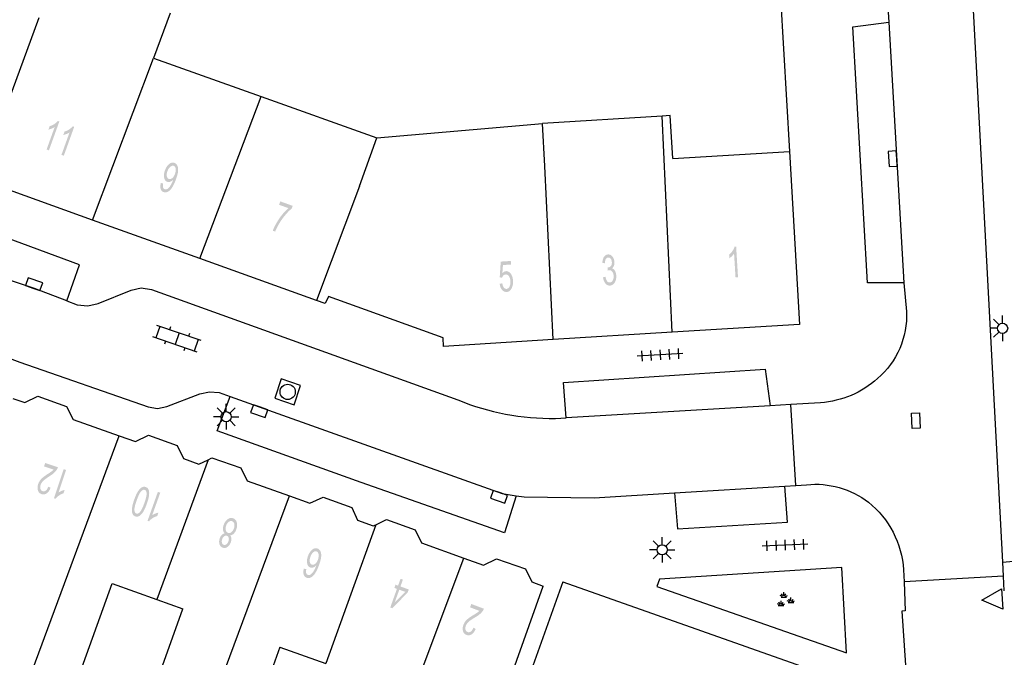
# Model space of a CAD drawing. Header units: metres. Extents: x 134521 to 134907, y 396000 to 396359.
# Tile 17 of 101: x 134570 to 134618, y 396096 to 396128. Entities that reach past the tile are written whole.
import ezdxf

# ---------------------------------------------------------------- set-up
doc = ezdxf.new("R2010")
doc.units = ezdxf.units.M
doc.header["$MEASUREMENT"] = 0

msp = doc.modelspace()

# ---------------------------------------------------------------- hatches: boundary and pattern name
at = {"linetype": 'Continuous', "lineweight": 0}
h = msp.add_hatch(color=251, dxfattribs=at)
edge = h.paths.add_edge_path()
edge.add_line((134571.237, 396121.358), (134571.122, 396121.399))
edge.add_line((134571.122, 396121.399), (134571.519, 396122.503))
edge.add_spline(control_points=[(134571.519, 396122.503), (134571.456, 396122.458), (134571.367, 396122.423), (134571.278, 396122.388), (134571.213, 396122.377)], knot_values=[0, 0, 0, 0.5, 0.5, 1, 1, 1], degree=2, periodic=0)
edge.add_line((134571.213, 396122.377), (134571.274, 396122.545))
edge.add_spline(control_points=[(134571.274, 396122.545), (134571.395, 396122.578), (134571.503, 396122.649), (134571.61, 396122.72), (134571.673, 396122.801)], knot_values=[0, 0, 0, 0.5, 0.5, 1, 1, 1], degree=2, periodic=0)
edge.add_line((134571.673, 396122.801), (134571.748, 396122.774))
edge.add_line((134571.748, 396122.774), (134571.237, 396121.358))
h = msp.add_hatch(color=251, dxfattribs=at)
edge = h.paths.add_edge_path()
edge.add_line((134571.968, 396121.094), (134571.852, 396121.136))
edge.add_line((134571.852, 396121.136), (134572.25, 396122.24))
edge.add_spline(control_points=[(134572.25, 396122.24), (134572.187, 396122.195), (134572.098, 396122.16), (134572.009, 396122.124), (134571.944, 396122.114)], knot_values=[0, 0, 0, 0.5, 0.5, 1, 1, 1], degree=2, periodic=0)
edge.add_line((134571.944, 396122.114), (134572.004, 396122.282))
edge.add_spline(control_points=[(134572.004, 396122.282), (134572.126, 396122.315), (134572.233, 396122.386), (134572.341, 396122.457), (134572.404, 396122.538)], knot_values=[0, 0, 0, 0.5, 0.5, 1, 1, 1], degree=2, periodic=0)
edge.add_line((134572.404, 396122.538), (134572.478, 396122.511))
edge.add_line((134572.478, 396122.511), (134571.968, 396121.094))
h = msp.add_hatch(color=251, dxfattribs=at)
edge = h.paths.add_edge_path()
edge.add_line((134576.735, 396119.753), (134576.851, 396119.728))
edge.add_spline(control_points=[(134576.851, 396119.728), (134576.823, 396119.606), (134576.844, 396119.538), (134576.865, 396119.471), (134576.927, 396119.449), (134576.98, 396119.429), (134577.033, 396119.452), (134577.087, 396119.474), (134577.134, 396119.526), (134577.182, 396119.578), (134577.236, 396119.676), (134577.291, 396119.774), (134577.33, 396119.881), (134577.334, 396119.893), (134577.342, 396119.916), (134577.277, 396119.846), (134577.199, 396119.816), (134577.12, 396119.786), (134577.05, 396119.811), (134576.934, 396119.853), (134576.899, 396120.009), (134576.863, 396120.165), (134576.938, 396120.373), (134577.015, 396120.588), (134577.146, 396120.688), (134577.278, 396120.789), (134577.405, 396120.743), (134577.497, 396120.71), (134577.546, 396120.609), (134577.595, 396120.507), (134577.585, 396120.356), (134577.576, 396120.205), (134577.482, 396119.945), (134577.385, 396119.674), (134577.288, 396119.528), (134577.192, 396119.382), (134577.084, 396119.326), (134576.977, 396119.27), (134576.873, 396119.307), (134576.763, 396119.347), (134576.726, 396119.464), (134576.689, 396119.581), (134576.735, 396119.753)], knot_values=[0, 0, 0, 0.047619, 0.047619, 0.095238, 0.095238, 0.142857, 0.142857, 0.190476, 0.190476, 0.238095, 0.238095, 0.285714, 0.285714, 0.333333, 0.333333, 0.380952, 0.380952, 0.428571, 0.428571, 0.47619, 0.47619, 0.52381, 0.52381, 0.571429, 0.571429, 0.619048, 0.619048, 0.666667, 0.666667, 0.714286, 0.714286, 0.761905, 0.761905, 0.809524, 0.809524, 0.857143, 0.857143, 0.904762, 0.904762, 0.952381, 0.952381, 1, 1, 1], degree=2, periodic=0)
edge = h.paths.add_edge_path(flags=16)
edge.add_spline(control_points=[(134577.431, 396120.206), (134577.485, 396120.355), (134577.463, 396120.462), (134577.442, 396120.568), (134577.368, 396120.595), (134577.29, 396120.623), (134577.2, 396120.549), (134577.109, 396120.475), (134577.055, 396120.324), (134577.007, 396120.19), (134577.03, 396120.086), (134577.054, 396119.982), (134577.134, 396119.954), (134577.214, 396119.925), (134577.296, 396119.991), (134577.377, 396120.056), (134577.431, 396120.206)], knot_values=[0, 0, 0, 0.125, 0.125, 0.25, 0.25, 0.375, 0.375, 0.5, 0.5, 0.625, 0.625, 0.75, 0.75, 0.875, 0.875, 1, 1, 1], degree=2, periodic=0)
h = msp.add_hatch(color=251, dxfattribs=at)
edge = h.paths.add_edge_path()
edge.add_line((134582.544, 396118.684), (134582.604, 396118.851))
edge.add_line((134582.604, 396118.851), (134583.213, 396118.632))
edge.add_line((134583.213, 396118.632), (134583.165, 396118.497))
edge.add_spline(control_points=[(134583.165, 396118.497), (134583.023, 396118.386), (134582.85, 396118.179), (134582.676, 396117.973), (134582.538, 396117.739), (134582.439, 396117.575), (134582.354, 396117.367)], knot_values=[0, 0, 0, 0.333333, 0.333333, 0.666667, 0.666667, 1, 1, 1], degree=2, periodic=0)
edge.add_line((134582.354, 396117.367), (134582.235, 396117.41))
edge.add_spline(control_points=[(134582.235, 396117.41), (134582.297, 396117.576), (134582.423, 396117.797), (134582.55, 396118.018), (134582.706, 396118.209), (134582.863, 396118.4), (134583.005, 396118.518)], knot_values=[0, 0, 0, 0.333333, 0.333333, 0.666667, 0.666667, 1, 1, 1], degree=2, periodic=0)
edge.add_line((134583.005, 396118.518), (134582.544, 396118.684))
h = msp.add_hatch(color=251, dxfattribs=at)
edge = h.paths.add_edge_path()
edge.add_line((134605.095, 396115.128), (134604.973, 396115.12))
edge.add_line((134604.973, 396115.12), (134604.901, 396116.291))
edge.add_spline(control_points=[(134604.901, 396116.291), (134604.861, 396116.225), (134604.793, 396116.158), (134604.725, 396116.09), (134604.67, 396116.055)], knot_values=[0, 0, 0, 0.5, 0.5, 1, 1, 1], degree=2, periodic=0)
edge.add_line((134604.67, 396116.055), (134604.659, 396116.233))
edge.add_spline(control_points=[(134604.659, 396116.233), (134604.757, 396116.311), (134604.828, 396116.419), (134604.899, 396116.527), (134604.925, 396116.626)], knot_values=[0, 0, 0, 0.5, 0.5, 1, 1, 1], degree=2, periodic=0)
edge.add_line((134604.925, 396116.626), (134605.004, 396116.631))
edge.add_line((134605.004, 396116.631), (134605.095, 396115.128))
h = msp.add_hatch(color=251, dxfattribs=at)
edge = h.paths.add_edge_path()
edge.add_line((134598.462, 396115.118), (134598.583, 396115.149))
edge.add_spline(control_points=[(134598.583, 396115.149), (134598.614, 396114.994), (134598.668, 396114.928), (134598.723, 396114.862), (134598.797, 396114.867), (134598.883, 396114.872), (134598.937, 396114.966), (134598.991, 396115.059), (134598.983, 396115.192), (134598.975, 396115.319), (134598.915, 396115.398), (134598.854, 396115.476), (134598.769, 396115.471), (134598.735, 396115.469), (134598.684, 396115.445)], knot_values=[0, 0, 0, 0.142857, 0.142857, 0.285714, 0.285714, 0.428571, 0.428571, 0.571429, 0.571429, 0.714286, 0.714286, 0.857143, 0.857143, 1, 1, 1], degree=2, periodic=0)
edge.add_line((134598.684, 396115.445), (134598.688, 396115.607))
edge.add_spline(control_points=[(134598.688, 396115.607), (134598.7, 396115.606), (134598.708, 396115.606), (134598.786, 396115.611), (134598.845, 396115.676), (134598.903, 396115.741), (134598.896, 396115.869), (134598.889, 396115.97), (134598.84, 396116.033), (134598.79, 396116.097), (134598.718, 396116.092), (134598.646, 396116.088), (134598.603, 396116.017), (134598.559, 396115.947), (134598.554, 396115.811)], knot_values=[0, 0, 0, 0.142857, 0.142857, 0.285714, 0.285714, 0.428571, 0.428571, 0.571429, 0.571429, 0.714286, 0.714286, 0.857143, 0.857143, 1, 1, 1], degree=2, periodic=0)
edge.add_line((134598.554, 396115.811), (134598.429, 396115.836))
edge.add_spline(control_points=[(134598.429, 396115.836), (134598.44, 396116.022), (134598.514, 396116.129), (134598.587, 396116.235), (134598.706, 396116.243), (134598.788, 396116.248), (134598.86, 396116.2), (134598.932, 396116.151), (134598.974, 396116.063), (134599.016, 396115.974), (134599.022, 396115.872), (134599.028, 396115.776), (134598.998, 396115.694), (134598.969, 396115.612), (134598.903, 396115.561), (134598.994, 396115.536), (134599.049, 396115.443), (134599.103, 396115.349), (134599.112, 396115.204), (134599.125, 396115.008), (134599.038, 396114.866), (134598.951, 396114.724), (134598.805, 396114.715), (134598.674, 396114.707), (134598.58, 396114.819), (134598.486, 396114.931), (134598.462, 396115.118)], knot_values=[0, 0, 0, 0.076923, 0.076923, 0.153846, 0.153846, 0.230769, 0.230769, 0.307692, 0.307692, 0.384615, 0.384615, 0.461538, 0.461538, 0.538462, 0.538462, 0.615385, 0.615385, 0.692308, 0.692308, 0.769231, 0.769231, 0.846154, 0.846154, 0.923077, 0.923077, 1, 1, 1], degree=2, periodic=0)
h = msp.add_hatch(color=251, dxfattribs=at)
edge = h.paths.add_edge_path()
edge.add_line((134593.385, 396114.8), (134593.512, 396114.824))
edge.add_spline(control_points=[(134593.512, 396114.824), (134593.535, 396114.684), (134593.592, 396114.616), (134593.648, 396114.548), (134593.722, 396114.553), (134593.811, 396114.558), (134593.866, 396114.662), (134593.92, 396114.766), (134593.91, 396114.932), (134593.9, 396115.09), (134593.836, 396115.177), (134593.772, 396115.265), (134593.676, 396115.259), (134593.616, 396115.255), (134593.571, 396115.212), (134593.527, 396115.168), (134593.503, 396115.102)], knot_values=[0, 0, 0, 0.125, 0.125, 0.25, 0.25, 0.375, 0.375, 0.5, 0.5, 0.625, 0.625, 0.75, 0.75, 0.875, 0.875, 1, 1, 1], degree=2, periodic=0)
edge.add_line((134593.503, 396115.102), (134593.387, 396115.117))
edge.add_line((134593.387, 396115.117), (134593.436, 396115.892))
edge.add_line((134593.436, 396115.892), (134593.932, 396115.923))
edge.add_line((134593.932, 396115.923), (134593.943, 396115.747))
edge.add_line((134593.943, 396115.747), (134593.545, 396115.723))
edge.add_line((134593.545, 396115.723), (134593.516, 396115.317))
edge.add_spline(control_points=[(134593.516, 396115.317), (134593.6, 396115.417), (134593.699, 396115.423), (134593.829, 396115.431), (134593.928, 396115.301), (134594.026, 396115.17), (134594.039, 396114.957), (134594.052, 396114.753), (134593.982, 396114.6), (134593.897, 396114.412), (134593.731, 396114.402), (134593.595, 396114.394), (134593.502, 396114.503), (134593.409, 396114.612), (134593.385, 396114.8)], knot_values=[0, 0, 0, 0.142857, 0.142857, 0.285714, 0.285714, 0.428571, 0.428571, 0.571429, 0.571429, 0.714286, 0.714286, 0.857143, 0.857143, 1, 1, 1], degree=2, periodic=0)
h = msp.add_hatch(color=251, dxfattribs=at)
edge = h.paths.add_edge_path()
edge.add_line((134570.996, 396105.832), (134571.052, 396106))
edge.add_line((134571.052, 396106), (134571.679, 396105.791))
edge.add_spline(control_points=[(134571.679, 396105.791), (134571.659, 396105.727), (134571.625, 396105.674), (134571.569, 396105.586), (134571.485, 396105.51), (134571.401, 396105.435), (134571.261, 396105.346), (134571.043, 396105.207), (134570.952, 396105.114), (134570.861, 396105.021), (134570.828, 396104.921), (134570.793, 396104.818), (134570.819, 396104.73), (134570.845, 396104.642), (134570.924, 396104.616), (134571.008, 396104.588), (134571.084, 396104.646), (134571.16, 396104.705), (134571.205, 396104.839)], knot_values=[0, 0, 0, 0.111111, 0.111111, 0.222222, 0.222222, 0.333333, 0.333333, 0.444444, 0.444444, 0.555556, 0.555556, 0.666667, 0.666667, 0.777778, 0.777778, 0.888889, 0.888889, 1, 1, 1], degree=2, periodic=0)
edge.add_line((134571.205, 396104.839), (134571.319, 396104.781))
edge.add_spline(control_points=[(134571.319, 396104.781), (134571.24, 396104.584), (134571.124, 396104.506), (134571.009, 396104.427), (134570.874, 396104.472), (134570.737, 396104.518), (134570.695, 396104.658), (134570.654, 396104.798), (134570.709, 396104.965), (134570.738, 396105.051), (134570.789, 396105.126), (134570.839, 396105.2), (134570.924, 396105.274), (134571.008, 396105.347), (134571.186, 396105.464), (134571.335, 396105.561), (134571.381, 396105.598), (134571.426, 396105.636), (134571.461, 396105.677)], knot_values=[0, 0, 0, 0.111111, 0.111111, 0.222222, 0.222222, 0.333333, 0.333333, 0.444444, 0.444444, 0.555556, 0.555556, 0.666667, 0.666667, 0.777778, 0.777778, 0.888889, 0.888889, 1, 1, 1], degree=2, periodic=0)
edge.add_line((134571.461, 396105.677), (134570.996, 396105.832))
h = msp.add_hatch(color=251, dxfattribs=at)
edge = h.paths.add_edge_path()
edge.add_line((134571.963, 396105.697), (134572.079, 396105.658))
edge.add_line((134572.079, 396105.658), (134571.708, 396104.545))
edge.add_spline(control_points=[(134571.708, 396104.545), (134571.77, 396104.591), (134571.859, 396104.628), (134571.947, 396104.666), (134572.011, 396104.678)], knot_values=[0, 0, 0, 0.5, 0.5, 1, 1, 1], degree=2, periodic=0)
edge.add_line((134572.011, 396104.678), (134571.955, 396104.509))
edge.add_spline(control_points=[(134571.955, 396104.509), (134571.835, 396104.472), (134571.729, 396104.399), (134571.623, 396104.325), (134571.562, 396104.243)], knot_values=[0, 0, 0, 0.5, 0.5, 1, 1, 1], degree=2, periodic=0)
edge.add_line((134571.562, 396104.243), (134571.487, 396104.268))
edge.add_line((134571.487, 396104.268), (134571.963, 396105.697))
h = msp.add_hatch(color=251, dxfattribs=at)
edge = h.paths.add_edge_path()
edge.add_spline(control_points=[(134576.045, 396103.989), (134575.955, 396103.739), (134575.866, 396103.598), (134575.777, 396103.458), (134575.68, 396103.399), (134575.583, 396103.341), (134575.48, 396103.378), (134575.404, 396103.405), (134575.363, 396103.471), (134575.322, 396103.537), (134575.316, 396103.637), (134575.31, 396103.736), (134575.333, 396103.868), (134575.356, 396103.999), (134575.431, 396104.209), (134575.52, 396104.457), (134575.609, 396104.598), (134575.697, 396104.739), (134575.795, 396104.797), (134575.892, 396104.856), (134575.996, 396104.819), (134576.132, 396104.771), (134576.157, 396104.597), (134576.187, 396104.387), (134576.045, 396103.989)], knot_values=[0, 0, 0, 0.083333, 0.083333, 0.166667, 0.166667, 0.25, 0.25, 0.333333, 0.333333, 0.416667, 0.416667, 0.5, 0.5, 0.583333, 0.583333, 0.666667, 0.666667, 0.75, 0.75, 0.833333, 0.833333, 0.916667, 0.916667, 1, 1, 1], degree=2, periodic=0)
edge = h.paths.add_edge_path(flags=16)
edge.add_spline(control_points=[(134575.926, 396104.032), (134576.05, 396104.38), (134576.037, 396104.515), (134576.024, 396104.649), (134575.945, 396104.677), (134575.865, 396104.706), (134575.77, 396104.61), (134575.675, 396104.514), (134575.55, 396104.166), (134575.425, 396103.817), (134575.438, 396103.683), (134575.452, 396103.549), (134575.532, 396103.521), (134575.612, 396103.492), (134575.696, 396103.576), (134575.801, 396103.684), (134575.926, 396104.032)], knot_values=[0, 0, 0, 0.125, 0.125, 0.25, 0.25, 0.375, 0.375, 0.5, 0.5, 0.625, 0.625, 0.75, 0.75, 0.875, 0.875, 1, 1, 1], degree=2, periodic=0)
h = msp.add_hatch(color=251, dxfattribs=at)
edge = h.paths.add_edge_path()
edge.add_line((134576.59, 396104.58), (134576.706, 396104.538))
edge.add_line((134576.706, 396104.538), (134576.311, 396103.434))
edge.add_spline(control_points=[(134576.311, 396103.434), (134576.374, 396103.479), (134576.463, 396103.514), (134576.552, 396103.549), (134576.616, 396103.56)], knot_values=[0, 0, 0, 0.5, 0.5, 1, 1, 1], degree=2, periodic=0)
edge.add_line((134576.616, 396103.56), (134576.557, 396103.392))
edge.add_spline(control_points=[(134576.557, 396103.392), (134576.435, 396103.359), (134576.328, 396103.287), (134576.22, 396103.216), (134576.158, 396103.135)], knot_values=[0, 0, 0, 0.5, 0.5, 1, 1, 1], degree=2, periodic=0)
edge.add_line((134576.158, 396103.135), (134576.083, 396103.162))
edge.add_line((134576.083, 396103.162), (134576.59, 396104.58))
h = msp.add_hatch(color=251, dxfattribs=at)
edge = h.paths.add_edge_path()
edge.add_spline(control_points=[(134580.136, 396102.446), (134580.194, 396102.38), (134580.203, 396102.295), (134580.211, 396102.209), (134580.175, 396102.107), (134580.12, 396101.953), (134580.009, 396101.875), (134579.897, 396101.796), (134579.775, 396101.84), (134579.652, 396101.884), (134579.615, 396102.018), (134579.578, 396102.153), (134579.633, 396102.306), (134579.669, 396102.405), (134579.729, 396102.465), (134579.789, 396102.525), (134579.874, 396102.539), (134579.802, 396102.613), (134579.79, 396102.724), (134579.779, 396102.834), (134579.826, 396102.965), (134579.891, 396103.147), (134580.02, 396103.239), (134580.15, 396103.332), (134580.289, 396103.282), (134580.428, 396103.232), (134580.469, 396103.078), (134580.51, 396102.924), (134580.444, 396102.739), (134580.395, 396102.601), (134580.315, 396102.525), (134580.234, 396102.448), (134580.136, 396102.446)], knot_values=[0, 0, 0, 0.0625, 0.0625, 0.125, 0.125, 0.1875, 0.1875, 0.25, 0.25, 0.3125, 0.3125, 0.375, 0.375, 0.4375, 0.4375, 0.5, 0.5, 0.5625, 0.5625, 0.625, 0.625, 0.6875, 0.6875, 0.75, 0.75, 0.8125, 0.8125, 0.875, 0.875, 0.9375, 0.9375, 1, 1, 1], degree=2, periodic=0)
edge = h.paths.add_edge_path(flags=16)
edge.add_spline(control_points=[(134580.325, 396102.783), (134580.352, 396102.857), (134580.354, 396102.934), (134580.355, 396103.012), (134580.323, 396103.067), (134580.29, 396103.121), (134580.237, 396103.14), (134580.154, 396103.17), (134580.072, 396103.109), (134579.99, 396103.048), (134579.946, 396102.925), (134579.901, 396102.8), (134579.927, 396102.698), (134579.952, 396102.596), (134580.036, 396102.566), (134580.117, 396102.537), (134580.2, 396102.599), (134580.282, 396102.661), (134580.325, 396102.783)], knot_values=[0, 0, 0, 0.111111, 0.111111, 0.222222, 0.222222, 0.333333, 0.333333, 0.444444, 0.444444, 0.555556, 0.555556, 0.666667, 0.666667, 0.777778, 0.777778, 0.888889, 0.888889, 1, 1, 1], degree=2, periodic=0)
edge = h.paths.add_edge_path(flags=16)
edge.add_spline(control_points=[(134580.054, 396102.144), (134580.089, 396102.244), (134580.07, 396102.322), (134580.05, 396102.401), (134579.981, 396102.426), (134579.914, 396102.45), (134579.85, 396102.402), (134579.785, 396102.354), (134579.752, 396102.263), (134579.718, 396102.167), (134579.738, 396102.087), (134579.759, 396102.006), (134579.824, 396101.983), (134579.89, 396101.959), (134579.956, 396102.007), (134580.022, 396102.055), (134580.054, 396102.144)], knot_values=[0, 0, 0, 0.125, 0.125, 0.25, 0.25, 0.375, 0.375, 0.5, 0.5, 0.625, 0.625, 0.75, 0.75, 0.875, 0.875, 1, 1, 1], degree=2, periodic=0)
h = msp.add_hatch(color=251, dxfattribs=at)
edge = h.paths.add_edge_path()
edge.add_line((134583.762, 396100.811), (134583.882, 396100.784))
edge.add_spline(control_points=[(134583.882, 396100.784), (134583.861, 396100.675), (134583.872, 396100.619), (134583.892, 396100.527), (134583.961, 396100.503), (134584.017, 396100.483), (134584.076, 396100.514), (134584.151, 396100.554), (134584.224, 396100.658), (134584.297, 396100.761), (134584.374, 396100.972), (134584.298, 396100.892), (134584.221, 396100.867), (134584.144, 396100.843), (134584.078, 396100.867), (134583.962, 396100.908), (134583.926, 396101.065), (134583.891, 396101.221), (134583.963, 396101.424), (134584.011, 396101.556), (134584.09, 396101.657), (134584.169, 396101.757), (134584.257, 396101.794), (134584.346, 396101.831), (134584.431, 396101.8), (134584.575, 396101.749), (134584.609, 396101.556), (134584.644, 396101.364), (134584.513, 396100.999), (134584.366, 396100.589), (134584.199, 396100.44), (134584.053, 396100.31), (134583.903, 396100.363), (134583.792, 396100.403), (134583.755, 396100.522), (134583.717, 396100.641), (134583.762, 396100.811)], knot_values=[0, 0, 0, 0.055556, 0.055556, 0.111111, 0.111111, 0.166667, 0.166667, 0.222222, 0.222222, 0.277778, 0.277778, 0.333333, 0.333333, 0.388889, 0.388889, 0.444444, 0.444444, 0.5, 0.5, 0.555556, 0.555556, 0.611111, 0.611111, 0.666667, 0.666667, 0.722222, 0.722222, 0.777778, 0.777778, 0.833333, 0.833333, 0.888889, 0.888889, 0.944444, 0.944444, 1, 1, 1], degree=2, periodic=0)
edge = h.paths.add_edge_path(flags=16)
edge.add_spline(control_points=[(134584.453, 396101.249), (134584.485, 396101.339), (134584.489, 396101.43), (134584.493, 396101.521), (134584.463, 396101.58), (134584.433, 396101.639), (134584.382, 396101.657), (134584.309, 396101.684), (134584.225, 396101.614), (134584.14, 396101.544), (134584.086, 396101.392), (134584.033, 396101.245), (134584.055, 396101.142), (134584.077, 396101.039), (134584.156, 396101.011), (134584.234, 396100.983), (134584.319, 396101.048), (134584.404, 396101.113), (134584.453, 396101.249)], knot_values=[0, 0, 0, 0.111111, 0.111111, 0.222222, 0.222222, 0.333333, 0.333333, 0.444444, 0.444444, 0.555556, 0.555556, 0.666667, 0.666667, 0.777778, 0.777778, 0.888889, 0.888889, 1, 1, 1], degree=2, periodic=0)
h = msp.add_hatch(color=251, dxfattribs=at)
h.paths.add_polyline_path([(134588.103, 396098.867), (134588.009, 396098.901), (134588.336, 396099.816), (134588.209, 396099.861), (134588.266, 396100.021), (134588.393, 396099.975), (134588.514, 396100.313), (134588.63, 396100.272), (134588.509, 396099.934), (134588.917, 396099.787), (134588.86, 396099.628)])
h.paths.add_polyline_path([(134588.223, 396099.137), (134588.452, 396099.774), (134588.746, 396099.669)], flags=16)
h = msp.add_hatch(color=251, dxfattribs=at)
edge = h.paths.add_edge_path()
edge.add_line((134591.928, 396098.91), (134591.99, 396099.075))
edge.add_line((134591.99, 396099.075), (134592.608, 396098.841))
edge.add_spline(control_points=[(134592.608, 396098.841), (134592.586, 396098.779), (134592.55, 396098.727), (134592.49, 396098.641), (134592.403, 396098.569), (134592.317, 396098.497), (134592.173, 396098.413), (134591.95, 396098.283), (134591.855, 396098.194), (134591.76, 396098.105), (134591.723, 396098.007), (134591.684, 396097.905), (134591.706, 396097.816), (134591.728, 396097.727), (134591.807, 396097.698), (134591.889, 396097.666), (134591.967, 396097.722), (134592.045, 396097.778), (134592.096, 396097.91)], knot_values=[0, 0, 0, 0.111111, 0.111111, 0.222222, 0.222222, 0.333333, 0.333333, 0.444444, 0.444444, 0.555556, 0.555556, 0.666667, 0.666667, 0.777778, 0.777778, 0.888889, 0.888889, 1, 1, 1], degree=2, periodic=0)
edge.add_line((134592.096, 396097.91), (134592.207, 396097.847))
edge.add_spline(control_points=[(134592.207, 396097.847), (134592.12, 396097.653), (134592.002, 396097.58), (134591.884, 396097.506), (134591.75, 396097.556), (134591.616, 396097.607), (134591.58, 396097.749), (134591.543, 396097.89), (134591.606, 396098.056), (134591.638, 396098.14), (134591.692, 396098.213), (134591.745, 396098.285), (134591.833, 396098.355), (134591.92, 396098.425), (134592.103, 396098.535), (134592.255, 396098.626), (134592.302, 396098.661), (134592.349, 396098.697), (134592.386, 396098.736)], knot_values=[0, 0, 0, 0.111111, 0.111111, 0.222222, 0.222222, 0.333333, 0.333333, 0.444444, 0.444444, 0.555556, 0.555556, 0.666667, 0.666667, 0.777778, 0.777778, 0.888889, 0.888889, 1, 1, 1], degree=2, periodic=0)
edge.add_line((134592.386, 396098.736), (134591.928, 396098.91))

# ---------------------------------------------------------------- linework, layer by layer
at = {"color": 251}
for p, q in [((134618.106, 396101.122), (134616.34, 396134.59)), ((134612.155, 396133.488), (134612.503, 396127.66)), ((134607.15, 396129.35), (134607.62, 396121.3)), ((134567.823, 396119.926), (134570.761, 396127.89)), ((134577.198, 396128.1), (134576.373, 396125.888)), ((134610.744, 396127.431), (134612.503, 396127.66)), ((134611.46, 396114.853), (134610.744, 396127.431)), ((134612.503, 396127.66), (134613.25, 396114.853)), ((134573.381, 396117.932), (134576.373, 396125.888)), ((134576.373, 396125.888), (134581.668, 396124)), ((134578.651, 396116.04), (134581.668, 396124)), ((134581.668, 396124), (134587.356, 396121.971)), ((134601.364, 396123.037), (134595.481, 396122.674)), ((134601.769, 396123.062), (134601.364, 396123.037)), ((134601.86, 396112.424), (134601.364, 396123.037)), ((134601.899, 396120.956), (134601.769, 396123.062)), ((134587.356, 396121.971), (134595.481, 396122.674)), ((134595.61, 396120.578), (134595.481, 396122.674)), ((134586.502, 396119.591), (134587.356, 396121.971)), ((134601.899, 396120.956), (134607.62, 396121.3)), ((134607.62, 396121.3), (134608.12, 396112.81)), ((134542.78, 396120.8), (134569.81, 396110.96)), ((134596.017, 396112.063), (134595.61, 396120.578)), ((134572.732, 396115.738), (134562.346, 396119.553)), ((134573.381, 396117.932), (134567.823, 396119.926)), ((134586.502, 396119.591), (134584.38, 396113.984)), ((134570.52, 396114.57), (134561.701, 396117.546)), ((134578.651, 396116.04), (134573.381, 396117.932)), ((134572.113, 396113.963), (134572.732, 396115.738)), ((134584.38, 396113.984), (134578.651, 396116.04)), ((134613.25, 396114.853), (134611.46, 396114.853)), ((134613.25, 396114.853), (134613.376, 396113.435)), ((134572.113, 396113.963), (134570.52, 396114.57)), ((134573.66, 396113.83), (134575.28, 396114.49)), ((134575.28, 396114.49), (134575.77, 396114.6)), ((134575.77, 396114.6), (134576.27, 396114.52)), ((134576.27, 396114.52), (134591.33, 396109.1)), ((134584.98, 396114.18), (134584.81, 396113.83)), ((134590.6, 396112.15), (134584.98, 396114.18)), ((134572.113, 396113.963), (134572.62, 396113.77)), ((134572.62, 396113.77), (134573.15, 396113.72)), ((134573.15, 396113.72), (134573.66, 396113.83)), ((134584.81, 396113.83), (134584.38, 396113.984)), ((134618.098, 396112.865), (134618.098, 396113.24)), ((134576.683, 396112.71), (134576.489, 396112.142)), ((134578.717, 396112.015), (134576.541, 396112.758)), ((134608.12, 396112.81), (134601.86, 396112.424)), ((134617.921, 396112.792), (134617.656, 396113.057)), ((134577.204, 396112.69), (134577.156, 396112.548)), ((134577.629, 396112.387), (134577.435, 396111.819)), ((134578.151, 396112.367), (134578.102, 396112.225)), ((134601.86, 396112.424), (134596.017, 396112.063)), ((134617.848, 396112.615), (134617.473, 396112.615)), ((134617.921, 396112.438), (134617.656, 396112.173)), ((134618.098, 396112.365), (134618.098, 396111.99)), ((134578.523, 396111.448), (134576.347, 396112.191)), ((134576.962, 396111.981), (134576.913, 396111.839)), ((134578.575, 396112.064), (134578.381, 396111.496)), ((134590.62, 396111.73), (134590.6, 396112.15)), ((134596.017, 396112.063), (134590.62, 396111.73)), ((134577.908, 396111.658), (134577.86, 396111.516)), ((134602.388, 396111.381), (134600.142, 396111.239)), ((134600.351, 396111.503), (134600.383, 396111.004)), ((134600.8, 396111.531), (134600.832, 396111.032)), ((134601.249, 396111.56), (134601.281, 396111.06)), ((134601.698, 396111.588), (134601.73, 396111.089)), ((134602.147, 396111.616), (134602.179, 396111.117)), ((134569.81, 396110.96), (134576.11, 396108.76)), ((134596.518, 396109.949), (134606.423, 396110.601)), ((134606.423, 396110.601), (134606.672, 396108.81)), ((134596.645, 396108.22), (134596.518, 396109.949)), ((134577.029, 396108.77), (134578.65, 396109.39)), ((134578.65, 396109.39), (134579.12, 396109.5)), ((134579.12, 396109.5), (134579.6, 396109.46)), ((134579.6, 396109.46), (134580.141, 396109.267)), ((134569.457, 396109.166), (134570.053, 396108.97)), ((134570.053, 396108.97), (134570.688, 396109.28)), ((134570.688, 396109.28), (134572.099, 396108.777)), ((134579.498, 396107.586), (134580.141, 396109.267)), ((134579.941, 396108.523), (134579.941, 396108.898)), ((134580.141, 396109.267), (134593.51, 396104.5)), ((134607.69, 396108.87), (134606.672, 396108.81)), ((134609.153, 396108.96), (134607.69, 396108.87)), ((134607.94, 396104.9), (134607.69, 396108.87)), ((134572.099, 396108.777), (134572.426, 396108.134)), ((134576.11, 396108.76), (134576.571, 396108.67)), ((134576.571, 396108.67), (134577.029, 396108.77)), ((134579.764, 396108.45), (134579.499, 396108.715)), ((134580.118, 396108.45), (134580.383, 396108.715)), ((134606.672, 396108.81), (134596.645, 396108.22)), ((134572.426, 396108.134), (134574.694, 396107.338)), ((134579.691, 396108.273), (134579.316, 396108.273)), ((134579.764, 396108.096), (134579.499, 396107.831)), ((134579.941, 396108.023), (134579.941, 396107.648)), ((134580.383, 396107.831), (134580.118, 396108.096)), ((134580.191, 396108.273), (134580.566, 396108.273)), ((134596.12, 396108.19), (134596.645, 396108.22)), ((134586.574, 396105.035), (134579.498, 396107.586)), ((134569.366, 396092.973), (134574.694, 396107.338)), ((134574.694, 396107.338), (134575.495, 396107.057)), ((134575.495, 396107.057), (134576.134, 396107.37)), ((134576.134, 396107.37), (134577.541, 396106.857)), ((134577.541, 396106.857), (134577.85, 396106.218)), ((134579.054, 396106.157), (134576.539, 396099.296)), ((134577.85, 396106.218), (134578.602, 396105.942)), ((134578.602, 396105.942), (134579.054, 396106.157)), ((134579.054, 396106.157), (134579.249, 396106.249)), ((134579.249, 396106.249), (134580.674, 396105.757)), ((134580.674, 396105.757), (134580.981, 396105.121)), ((134580.981, 396105.121), (134583.05, 396104.391)), ((134593.624, 396102.561), (134586.574, 396105.035)), ((134593.51, 396104.5), (134594.192, 396104.392)), ((134598.02, 396104.29), (134601.978, 396104.533)), ((134601.978, 396104.533), (134607.401, 396104.867)), ((134601.978, 396104.533), (134602.117, 396102.769)), ((134607.401, 396104.867), (134607.94, 396104.9)), ((134607.522, 396103.093), (134607.401, 396104.867)), ((134607.94, 396104.9), (134608.468, 396104.932)), ((134578.423, 396091.905), (134583.05, 396104.391)), ((134583.05, 396104.391), (134584.062, 396104.034)), ((134584.062, 396104.034), (134584.71, 396104.319)), ((134584.71, 396104.319), (134586.124, 396103.816)), ((134594.192, 396104.392), (134593.624, 396102.561)), ((134594.192, 396104.392), (134594.58, 396104.33)), ((134594.58, 396104.33), (134598.02, 396104.29)), ((134586.124, 396103.816), (134586.392, 396103.189)), ((134586.392, 396103.189), (134587.163, 396102.908)), ((134587.292, 396102.97), (134587.826, 396103.226)), ((134587.826, 396103.226), (134589.232, 396102.723)), ((134602.117, 396102.769), (134607.522, 396103.093)), ((134587.292, 396102.97), (134584.836, 396096.147)), ((134587.163, 396102.908), (134587.292, 396102.97)), ((134589.232, 396102.723), (134589.547, 396102.082)), ((134589.547, 396102.082), (134591.63, 396101.325)), ((134601.196, 396101.911), (134600.931, 396102.176)), ((134601.373, 396101.984), (134601.373, 396102.359)), ((134601.55, 396101.911), (134601.815, 396102.176)), ((134606.497, 396102.181), (134606.517, 396101.681)), ((134606.946, 396102.199), (134606.967, 396101.7)), ((134607.396, 396102.218), (134607.416, 396101.718)), ((134607.845, 396102.236), (134607.866, 396101.737)), ((134608.295, 396102.255), (134608.315, 396101.755)), ((134601.123, 396101.734), (134600.748, 396101.734)), ((134601.623, 396101.734), (134601.998, 396101.734)), ((134608.53, 396102.014), (134606.282, 396101.922)), ((134584.056, 396081.301), (134591.63, 396101.325)), ((134591.63, 396101.325), (134592.585, 396100.978)), ((134592.585, 396100.978), (134593.229, 396101.292)), ((134593.229, 396101.292), (134594.647, 396100.798)), ((134601.196, 396101.557), (134600.931, 396101.292)), ((134601.373, 396101.484), (134601.373, 396101.109)), ((134601.815, 396101.292), (134601.55, 396101.557)), ((134618.106, 396101.122), (134619.897, 396101.313)), ((134618.142, 396100.438), (134618.106, 396101.122)), ((134594.647, 396100.798), (134594.966, 396100.157)), ((134610.19, 396100.86), (134601.24, 396100.3)), ((134610.42, 396096.68), (134610.19, 396100.86)), ((134613.233, 396100.751), (134613.256, 396100.161)), ((134596.48, 396100.16), (134592.546, 396089.132)), ((134594.966, 396100.157), (134595.52, 396099.957)), ((134596.48, 396100.16), (134610.5, 396095.22)), ((134601.24, 396100.3), (134601.11, 396099.93)), ((134618.142, 396100.438), (134613.256, 396100.161)), ((134613.256, 396100.161), (134613.31, 396098.742)), ((134618.18, 396099.72), (134618.142, 396100.438)), ((134571.516, 396092.204), (134574.336, 396100.084)), ((134574.336, 396100.084), (134576.539, 396099.296)), ((134593.087, 396093.146), (134595.52, 396099.957)), ((134601.11, 396099.93), (134610.42, 396096.68)), ((134607.344, 396099.47), (134607.344, 396099.649)), ((134617.078, 396099.265), (134618.05, 396099.817)), ((134618.05, 396099.817), (134618.103, 396098.819)), ((134576.539, 396099.296), (134577.82, 396098.837)), ((134607.165, 396099.05), (134607.1, 396099.161)), ((134607.281, 396099.445), (134607.163, 396099.496)), ((134607.208, 396099.053), (134607.208, 396099.232)), ((134607.209, 396099.409), (134607.479, 396099.409)), ((134607.3, 396099.467), (134607.235, 396099.578)), ((134607.252, 396099.05), (134607.317, 396099.161)), ((134607.387, 396099.467), (134607.452, 396099.578)), ((134607.406, 396099.445), (134607.524, 396099.496)), ((134607.634, 396099.182), (134607.516, 396099.233)), ((134607.653, 396099.204), (134607.588, 396099.315)), ((134607.696, 396099.207), (134607.696, 396099.386)), ((134607.74, 396099.204), (134607.805, 396099.315)), ((134607.759, 396099.182), (134607.877, 396099.233)), ((134618.103, 396098.819), (134617.078, 396099.265)), ((134574.654, 396089.988), (134577.82, 396098.837)), ((134607.146, 396099.028), (134607.028, 396099.079)), ((134607.073, 396098.992), (134607.344, 396098.992)), ((134607.271, 396099.028), (134607.389, 396099.079)), ((134607.561, 396099.146), (134607.832, 396099.146)), ((134613.31, 396098.742), (134613.139, 396098.718)), ((134613.139, 396098.718), (134613.92, 396087.824)), ((134582.586, 396096.952), (134580.512, 396091.157)), ((134582.586, 396096.952), (134584.836, 396096.147))]:
    msp.add_line(p, q, dxfattribs=at)
at = {"color": 251, "flags": 128}
for points in [[(134612.895, 396120.955), (134612.873, 396121.329), (134612.474, 396121.306), (134612.518, 396120.557), (134612.917, 396120.581), (134612.895, 396120.955)], [(134570.443, 396114.591), (134570.796, 396114.465), (134570.93, 396114.842), (134570.224, 396115.094), (134570.09, 396114.717), (134570.443, 396114.591)], [(134581.634, 396108.737), (134581.281, 396108.862), (134581.147, 396108.485), (134581.854, 396108.235), (134581.987, 396108.612), (134581.634, 396108.737)], [(134593.422, 396104.531), (134593.069, 396104.656), (134592.935, 396104.279), (134593.642, 396104.029), (134593.775, 396104.406), (134593.422, 396104.531)]]:
    msp.add_lwpolyline(points, dxfattribs=at)
for points in [[(134582.334, 396109.179), (134583.282, 396108.859), (134583.602, 396109.807), (134582.654, 396110.127), (134582.334, 396109.179)], [(134614.015, 396108.457), (134614.048, 396107.708), (134613.649, 396107.691), (134613.616, 396108.44), (134614.015, 396108.457)]]:
    msp.add_lwpolyline(points, close=True, dxfattribs=at)
at = {"color": 251}
for centre, radius in [((134618.098, 396112.615), 0.25), ((134582.968, 396109.493), 0.375), ((134579.941, 396108.273), 0.25), ((134601.373, 396101.734), 0.25)]:
    msp.add_circle(centre, radius, dxfattribs=at)
at = {"color": 251, "extrusion": (0, 0, -1)}
for centre, radius, start, end in [((-134609.252, 396113.268), 4.127, 177.681, 229.1069), ((-134608.81, 396113.664), 4.717, 228.2018, 265.8313), ((-134608.908, 396100.662), 4.293, 84.1194, 127.3131), ((-134608.57, 396100.444), 4.673, 128.9832, 176.2308)]:
    msp.add_arc(centre, radius, start, end, dxfattribs=at)
at = {"color": 251}
msp.add_arc((134595.925, 396120.225), 12.036, 247.5576, 270.9288, dxfattribs=at)

doc.saveas('drawing.dxf')
